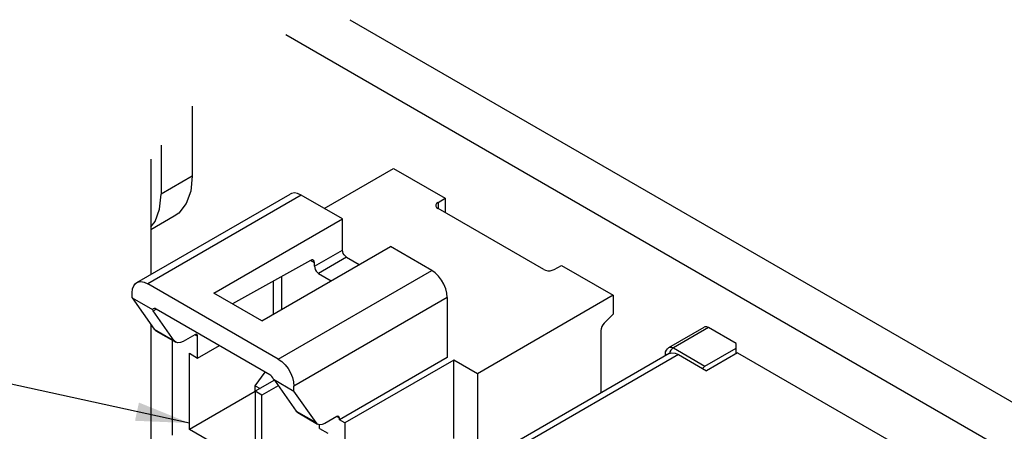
# Model space of a CAD drawing. Header units: inches. Extents: x 0 to 34, y 0 to 22.
# Tile 20 of 53: x 23.6 to 26.9, y 9 to 10.4. Entities that reach past the tile are written whole.
import ezdxf

# ---------------------------------------------------------------- set-up
doc = ezdxf.new("R2010")
doc.units = ezdxf.units.IN
doc.header["$LTSCALE"] = 1.87
doc.header["$MEASUREMENT"] = 0
doc.layers.get('0').update_dxf_attribs({"linetype": 'CONTINUOUS'})
doc.layers.add('DETAIL', color=7, linetype='CONTINUOUS')
doc.styles.get("Standard").update_dxf_attribs({"font": 'txt', "width": 0.8})
doc.dimstyles.get("Standard").update_dxf_attribs({"dimtxt": 0.125, "dimasz": 0.18, "dimexe": 0.125, "dimexo": 0.0625, "dimgap": 0.09, "dimtad": 0, "dimtih": 1, "dimtoh": 1, "dimzin": 0, "dimdsep": 46, "dimtxsty": 'STANDARD', "dimblk": '_FILLED', "dimblk1": '_FILLED', "dimblk2": '_FILLED', "dimcen": 0.09, "dimazin": 0, "dimtol": 1, "dimtp": 0.02, "dimtm": 0.02, "dimtfac": 1, "dimtofl": 0, "dimtmove": 0, "dimatfit": 3, "dimldrblk": '_FILLED', "dimfxl": 1, "dimtolj": 1, "dimtzin": 0, "dimarcsym": 0})

# ---------------------------------------------------------------- blocks, each defined once
blk = doc.blocks.new('_FILLED')
at = {"color": 0, "linetype": 'BYBLOCK'}
blk.add_solid([(0, 0), (-1, 0.174), (-1, -0.174)], dxfattribs=at)

msp = doc.modelspace()

# ---------------------------------------------------------------- linework, layer by layer
at = {"color": 7, "linetype": 'CONTINUOUS'}
for p, q in [((24.6798, 10.3711), (27.6977, 8.6286)), ((24.4654, 10.3213), (27.5475, 8.5418)), ((24.1511, 10.0806), (24.1511, 9.8463)), ((24.0119, 9.9027), (24.0119, 9.5159)), ((24.5937, 9.7377), (24.8262, 9.8719)), ((24.8262, 9.8719), (25.0002, 9.7715)), ((24.1511, 9.8463), (24.0467, 9.786)), ((23.9646, 9.4886), (24.4796, 9.786)), ((24.5165, 9.7823), (24.0015, 9.4849)), ((24.6554, 9.7021), (24.5165, 9.7823)), ((24.9759, 9.7574), (25.0002, 9.7715)), ((24.9759, 9.7574), (24.9759, 9.7373)), ((25.0002, 9.7715), (25.0002, 9.7232)), ((25.3308, 9.5324), (24.9759, 9.7373)), ((24.09, 9.7111), (24.0119, 9.666)), ((24.2239, 9.453), (24.6554, 9.7021)), ((24.6554, 9.5977), (24.6554, 9.7021)), ((24.3846, 9.3602), (24.8161, 9.6093)), ((24.5614, 9.5434), (24.6554, 9.5977)), ((24.955, 9.5291), (24.8161, 9.6093)), ((24.5477, 9.5631), (24.2859, 9.4172)), ((24.5614, 9.5549), (24.5476, 9.5629)), ((24.5614, 9.5434), (24.5614, 9.5549)), ((24.6693, 9.5735), (24.5753, 9.5193)), ((24.6693, 9.5735), (24.7117, 9.549)), ((24.44, 9.2318), (24.955, 9.5291)), ((24.5753, 9.5193), (24.6178, 9.4948)), ((25.3656, 9.5324), (25.39, 9.5464)), ((25.39, 9.5464), (25.5639, 9.446)), ((24.44, 9.2318), (24.0015, 9.4849)), ((24.4233, 9.3825), (24.4233, 9.4937)), ((24.4511, 9.5093), (24.4511, 9.3985)), ((23.9493, 9.4379), (23.9493, 9.4548)), ((24.3846, 9.3602), (24.2239, 9.453)), ((23.9493, 9.4379), (24.0236, 9.3322)), ((23.9493, 9.4379), (24.0178, 9.3984)), ((25.0072, 9.4387), (24.4922, 9.1414)), ((25.0072, 9.4387), (25.0072, 9.237)), ((25.5639, 9.446), (25.1081, 9.1828)), ((25.5639, 9.446), (25.5639, 9.3832)), ((24.0199, 9.3939), (24.0301, 9.3996)), ((24.0904, 9.2936), (24.0199, 9.3939)), ((24.4114, 9.1796), (24.03, 9.3998)), ((25.5639, 9.3832), (25.5336, 9.3529)), ((24.0119, 9.3488), (24.0119, 7.3422)), ((24.0236, 9.3322), (24.0292, 9.327)), ((24.0236, 9.3322), (24.0904, 9.2936)), ((24.0292, 9.327), (24.096, 9.2885)), ((25.5222, 9.3274), (25.5222, 9.118)), ((25.751, 9.2706), (25.8693, 9.3389)), ((25.8841, 9.3375), (25.7658, 9.2692)), ((25.9763, 9.2842), (25.8841, 9.3375)), ((24.0843, 8.9763), (24.0843, 9.2952)), ((24.096, 9.2885), (24.0904, 9.2936)), ((24.1602, 9.3138), (24.1206, 9.2909)), ((24.1692, 9.3085), (24.1602, 9.3138)), ((24.1692, 9.2354), (24.1692, 9.3085)), ((24.1692, 9.2354), (24.242, 9.2774)), ((25.7658, 9.2692), (25.8719, 9.2079)), ((25.8719, 9.2079), (25.9763, 9.2682)), ((25.9815, 9.2531), (25.8771, 9.1928)), ((25.9763, 9.2501), (25.9763, 9.2842)), ((25.9815, 9.2531), (26.6149, 8.8874)), ((24.1414, 8.9959), (24.1414, 9.2515)), ((24.1414, 9.2515), (24.1692, 9.2354)), ((25.0072, 9.237), (24.6453, 9.0281)), ((25.0287, 9.2286), (24.6634, 9.0176)), ((25.7512, 9.2502), (24.9188, 8.7696)), ((25.7832, 9.2471), (24.9376, 8.7588)), ((25.0287, 8.9658), (25.0287, 9.2286)), ((25.1081, 9.1828), (25.0287, 9.2286)), ((25.7391, 9.2491), (25.7391, 9.2433)), ((25.7832, 9.2471), (25.8771, 9.1928)), ((24.3622, 9.1423), (24.3963, 9.1883)), ((24.4267, 9.1607), (24.3627, 9.1237)), ((24.4237, 9.164), (24.4922, 9.1245)), ((24.4292, 9.1576), (24.4997, 9.0573)), ((25.1081, 9.1828), (25.1081, 8.92)), ((24.3622, 9.1234), (24.1414, 8.9959)), ((24.3622, 9.1234), (24.3622, 9.1423)), ((24.3622, 9.1423), (24.3785, 9.1329)), ((24.3624, 9.1233), (24.3622, 9.1234)), ((24.3627, 9.1237), (24.3627, 8.8682)), ((24.385, 9.1108), (24.3627, 9.1237)), ((24.4398, 9.1425), (24.385, 9.1108)), ((24.4922, 9.1245), (24.4922, 9.1414)), ((24.5665, 9.0187), (24.4922, 9.1245)), ((24.385, 8.8553), (24.385, 9.1108)), ((24.4997, 9.0573), (24.5052, 9.0522)), ((24.4997, 9.0573), (24.5665, 9.0187)), ((24.5052, 9.0522), (24.572, 9.0136)), ((24.6362, 9.0389), (24.5966, 9.016)), ((24.6453, 9.0337), (24.6362, 9.0389)), ((24.6453, 9.0281), (24.6453, 9.0337)), ((24.6634, 9.0176), (24.6453, 9.0281)), ((24.3627, 8.8682), (24.1414, 8.9959)), ((24.572, 9.0136), (24.5665, 9.0187)), ((24.5785, 8.9991), (24.5785, 9.0116)), ((24.5785, 8.9991), (24.6063, 8.9831)), ((24.6634, 9.0176), (24.6634, 8.6419))]:
    msp.add_line(p, q, dxfattribs=at)
at = {"color": 3, "linetype": 'CONTINUOUS'}
msp.add_line((24.0467, 9.9501), (24.0467, 9.786), dxfattribs=at)
at = {"color": 7, "linetype": 'CONTINUOUS'}
for points in [[(24.1511, 9.8463), (24.1459, 9.7956), (24.1304, 9.7536), (24.1056, 9.7222), (24.09, 9.7111)], [(24.5165, 9.7823), (24.5048, 9.7875), (24.4938, 9.7894), (24.4839, 9.7879), (24.4796, 9.786)], [(24.9759, 9.7574), (24.9713, 9.7538), (24.9689, 9.7496), (24.9686, 9.7474)], [(24.9686, 9.7474), (24.9689, 9.7451), (24.9713, 9.7409), (24.9759, 9.7373)], [(24.6693, 9.5735), (24.665, 9.5768), (24.6611, 9.5813), (24.658, 9.5867), (24.656, 9.5923), (24.6554, 9.5977)], [(24.5573, 9.5639), (24.5558, 9.5646), (24.552, 9.5647), (24.5477, 9.5631)], [(24.5614, 9.5549), (24.5607, 9.5595), (24.5588, 9.5628), (24.5573, 9.5639)], [(24.5614, 9.5434), (24.5621, 9.538), (24.5641, 9.5324), (24.5671, 9.5271), (24.571, 9.5226), (24.5753, 9.5193)], [(25.0072, 9.4387), (25.0058, 9.453), (25.002, 9.4679), (24.9958, 9.4829), (24.9875, 9.4972), (24.9777, 9.51), (24.9666, 9.5209), (24.955, 9.5291)], [(25.3308, 9.5324), (25.337, 9.5298), (25.3444, 9.5284), (25.352, 9.5284), (25.3593, 9.5298), (25.3656, 9.5324)], [(23.9493, 9.4548), (23.9506, 9.4675), (23.9545, 9.478), (23.9607, 9.4858), (23.9646, 9.4886)], [(23.9646, 9.4886), (23.9689, 9.4906), (23.9788, 9.492), (23.9898, 9.4901), (24.0015, 9.4849)], [(24.0203, 9.4008), (24.02, 9.4006), (24.0178, 9.3984)], [(24.0178, 9.3984), (24.0181, 9.3972), (24.0188, 9.3957), (24.0199, 9.3939)], [(24.03, 9.3998), (24.0263, 9.4014), (24.0229, 9.4016), (24.0203, 9.4008)], [(25.5336, 9.3529), (25.529, 9.3473), (25.5253, 9.3408), (25.523, 9.334), (25.5222, 9.3274)], [(25.8841, 9.3375), (25.8777, 9.34), (25.8718, 9.34), (25.8693, 9.3389)], [(24.1206, 9.2909), (24.1116, 9.2871), (24.1032, 9.2862), (24.096, 9.2885)], [(24.1666, 9.3144), (24.1637, 9.315), (24.1602, 9.3138)], [(24.1692, 9.3085), (24.1685, 9.3122), (24.1666, 9.3144)], [(25.7391, 9.2491), (25.74, 9.2559), (25.7424, 9.2619), (25.7461, 9.2668), (25.751, 9.2706)], [(25.751, 9.2706), (25.7535, 9.2716), (25.7593, 9.2717), (25.7658, 9.2692)], [(25.7512, 9.2502), (25.7606, 9.2531), (25.7716, 9.252), (25.7832, 9.2471)], [(25.7658, 9.2692), (25.7615, 9.2659), (25.7576, 9.2614), (25.7545, 9.256), (25.7526, 9.2507)], [(24.44, 9.2318), (24.4516, 9.2235), (24.4627, 9.2127), (24.4725, 9.1998), (24.4807, 9.1855), (24.487, 9.1706), (24.4908, 9.1556), (24.4922, 9.1414)], [(25.741, 9.2444), (25.7394, 9.2473), (25.7391, 9.2491)], [(25.864, 9.2004), (25.8677, 9.2047), (25.8719, 9.2079)], [(24.4237, 9.164), (24.4215, 9.1688), (24.4186, 9.1732), (24.4151, 9.1768), (24.4114, 9.1796)], [(24.4292, 9.1576), (24.4276, 9.1596), (24.4258, 9.1618), (24.4237, 9.164)], [(24.6426, 9.0395), (24.6397, 9.0401), (24.6362, 9.0389)], [(24.6453, 9.0337), (24.6446, 9.0373), (24.6426, 9.0395)], [(24.5966, 9.016), (24.5876, 9.0122), (24.5792, 9.0114), (24.572, 9.0136)]]:
    msp.add_lwpolyline(points, dxfattribs=at)
at = {"color": 3, "linetype": 'CONTINUOUS'}
msp.add_lwpolyline([(24.0119, 9.6755), (24.0261, 9.6933), (24.0415, 9.7354), (24.0467, 9.786)], dxfattribs=at)

# ---------------------------------------------------------------- leaders
at = {"layer": 'DETAIL', "color": 2, "linetype": 'CONTINUOUS'}
for points in [[(24.1943, 7.5559), (22.9497, 9.2768), (22.7697, 9.2768)], [(24.1414, 9.0171), (22.9497, 9.2768), (22.7697, 9.2768)]]:
    msp.add_leader(points, dimstyle='STANDARD', override={"dimtad": 0}, dxfattribs=at)

doc.saveas('drawing.dxf')
